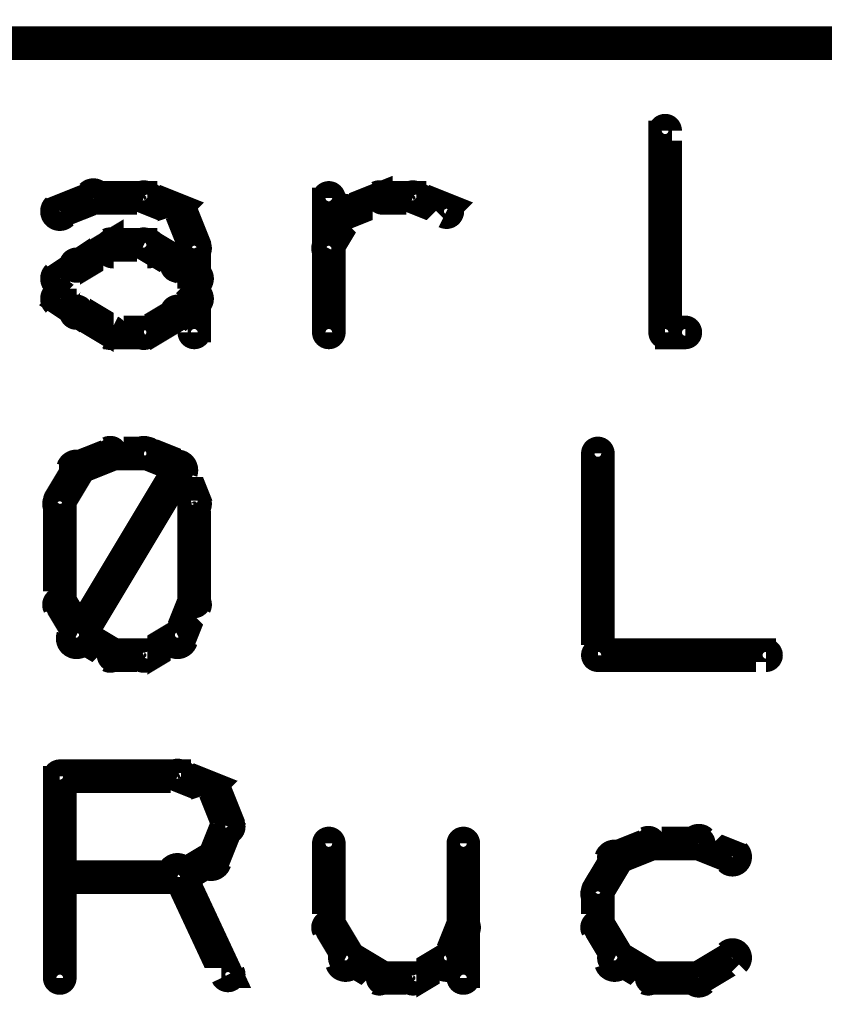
# Model space of a CAD drawing. Extents: x 35 to 575, y 26 to 553.
# Tile 44 of 125: x 178 to 190, y 326 to 340. Entities that reach past the tile are written whole.
import ezdxf

# ---------------------------------------------------------------- set-up
doc = ezdxf.new("R2010")
doc.units = 0
doc.layers.add('DRAWING', color=1, linetype='CONTINUOUS')
doc.layers.add('OUTLINES', color=5, linetype='CONTINUOUS')

msp = doc.modelspace()

# ---------------------------------------------------------------- linework, layer by layer
at = {"layer": 'DRAWING', "color": 2}
msp.add_lwpolyline([(148, 340.1, 0.3, 0.3, 1), (148, 339.8, 0, 0, 0), (148, 340, 0, 0, 0), (148, 340, 0.5, 0.5, 0), (254.5, 340, 0.5, 0.5, 0), (254.5, 340, 0, 0, 0), (254.5, 340, 0.3, 0.3, 0), (254.5, 339.8, 0.3, 0.3, 1), (254.5, 340.1, 0, 0, 0)], format="xyseb", dxfattribs=at)
at = {"layer": 'OUTLINES', "color": 11}
for points in [[(187.9, 335.7, 0.3, 0.3, 1), (188.1, 335.7, 0, 0, 0), (188, 335.7, 0, 0, 0), (188, 335.7, 0.5, 0.5, 0), (188, 338.7, 0.5, 0.5, 0), (188, 338.7, 0, 0, 0), (188, 338.7, 0.3, 0.3, 0), (188.1, 338.7, 0.3, 0.3, 1), (187.9, 338.7, 0, 0, 0)], [(178.9, 337.6, 0.3, 0.3, 1), (179.1, 337.4, 0, 0, 0), (179, 337.5, 0, 0, 0), (179, 337.5, 0.5, 0.5, 0), (179.5, 337.7, 0.5, 0.5, 0), (179.5, 337.7, 0, 0, 0), (179.5, 337.7, 0.3, 0.3, 0), (179.6, 337.6, 0.3, 0.3, 1), (179.4, 337.8, 0, 0, 0)], [(179.5, 337.8, 0.3, 0.3, 1), (179.5, 337.6, 0, 0, 0), (179.5, 337.7, 0, 0, 0), (179.5, 337.7, 0.5, 0.5, 0), (180.3, 337.7, 0.5, 0.5, 0), (180.3, 337.7, 0, 0, 0), (180.3, 337.7, 0.3, 0.3, 0), (180.3, 337.6, 0.3, 0.3, 1), (180.3, 337.8, 0, 0, 0)], [(180.3, 337.8, 0.3, 0.3, 1), (180.2, 337.6, 0, 0, 0), (180.3, 337.7, 0, 0, 0), (180.3, 337.7, 0.5, 0.5, 0), (180.8, 337.5, 0.5, 0.5, 0), (180.8, 337.5, 0, 0, 0), (180.8, 337.5, 0.3, 0.3, 0), (180.7, 337.4, 0.3, 0.3, 1), (180.8, 337.6, 0, 0, 0)], [(182.9, 335.7, 0.3, 0.3, 1), (183.1, 335.7, 0, 0, 0), (183, 335.7, 0, 0, 0), (183, 335.7, 0.5, 0.5, 0), (183, 337.7, 0.5, 0.5, 0), (183, 337.7, 0, 0, 0), (183, 337.7, 0.3, 0.3, 0), (183.1, 337.7, 0.3, 0.3, 1), (182.9, 337.7, 0, 0, 0)], [(183.2, 337.6, 0.3, 0.3, 1), (183.3, 337.4, 0, 0, 0), (183.3, 337.5, 0, 0, 0), (183.3, 337.5, 0.5, 0.5, 0), (183.8, 337.7, 0.5, 0.5, 0), (183.8, 337.7, 0, 0, 0), (183.8, 337.7, 0.3, 0.3, 0), (183.8, 337.6, 0.3, 0.3, 1), (183.7, 337.8, 0, 0, 0)], [(183.8, 337.8, 0.3, 0.3, 1), (183.8, 337.6, 0, 0, 0), (183.8, 337.7, 0, 0, 0), (183.8, 337.7, 0.5, 0.5, 0), (184.3, 337.7, 0.5, 0.5, 0), (184.3, 337.7, 0, 0, 0), (184.3, 337.7, 0.3, 0.3, 0), (184.3, 337.6, 0.3, 0.3, 1), (184.3, 337.8, 0, 0, 0)], [(184.3, 337.8, 0.3, 0.3, 1), (184.2, 337.6, 0, 0, 0), (184.3, 337.7, 0, 0, 0), (184.3, 337.7, 0.5, 0.5, 0), (184.8, 337.5, 0.5, 0.5, 0), (184.8, 337.5, 0, 0, 0), (184.8, 337.5, 0.3, 0.3, 0), (184.7, 337.4, 0.3, 0.3, 1), (184.8, 337.6, 0, 0, 0)], [(180.9, 337.5, 0.3, 0.3, 1), (180.6, 337.4, 0, 0, 0), (180.8, 337.5, 0, 0, 0), (180.8, 337.5, 0.5, 0.5, 0), (181, 337, 0.5, 0.5, 0), (181, 337, 0, 0, 0), (181, 337, 0.3, 0.3, 0), (180.9, 336.9, 0.3, 0.3, 1), (181.1, 337, 0, 0, 0)], [(182.9, 337, 0.3, 0.3, 1), (183.1, 336.9, 0, 0, 0), (183, 337, 0, 0, 0), (183, 337, 0.5, 0.5, 0), (183.3, 337.5, 0.5, 0.5, 0), (183.3, 337.5, 0, 0, 0), (183.3, 337.5, 0.3, 0.3, 0), (183.4, 337.4, 0.3, 0.3, 1), (183.1, 337.5, 0, 0, 0)], [(179.2, 336.8, 0.3, 0.3, 1), (179.3, 336.6, 0, 0, 0), (179.3, 336.7, 0, 0, 0), (179.3, 336.7, 0.5, 0.5, 0), (179.8, 337, 0.5, 0.5, 0), (179.8, 337, 0, 0, 0), (179.8, 337, 0.3, 0.3, 0), (179.8, 336.9, 0.3, 0.3, 1), (179.7, 337.1, 0, 0, 0)], [(179.8, 337.1, 0.3, 0.3, 1), (179.8, 336.8, 0, 0, 0), (179.8, 337, 0, 0, 0), (179.8, 337, 0.5, 0.5, 0), (180.3, 337, 0.5, 0.5, 0), (180.3, 337, 0, 0, 0), (180.3, 337, 0.3, 0.3, 0), (180.3, 336.8, 0.3, 0.3, 1), (180.3, 337.1, 0, 0, 0)], [(180.3, 337.1, 0.3, 0.3, 1), (180.2, 336.9, 0, 0, 0), (180.3, 337, 0, 0, 0), (180.3, 337, 0.5, 0.5, 0), (180.8, 336.7, 0.5, 0.5, 0), (180.8, 336.7, 0, 0, 0), (180.8, 336.7, 0.3, 0.3, 0), (180.7, 336.6, 0.3, 0.3, 1), (180.8, 336.8, 0, 0, 0)], [(181.1, 337, 0.3, 0.3, 1), (180.9, 337, 0, 0, 0), (181, 337, 0, 0, 0), (181, 337, 0.5, 0.5, 0), (181, 336.2, 0.5, 0.5, 0), (181, 336.2, 0, 0, 0), (181, 336.2, 0.3, 0.3, 0), (180.9, 336.2, 0.3, 0.3, 1), (181.1, 336.2, 0, 0, 0)], [(178.9, 336.6, 0.3, 0.3, 1), (179.1, 336.4, 0, 0, 0), (179, 336.5, 0, 0, 0), (179, 336.5, 0.5, 0.5, 0), (179.3, 336.7, 0.5, 0.5, 0), (179.3, 336.7, 0, 0, 0), (179.3, 336.7, 0.3, 0.3, 0), (179.3, 336.6, 0.3, 0.3, 1), (179.2, 336.8, 0, 0, 0)], [(180.8, 336.8, 0.3, 0.3, 1), (180.7, 336.6, 0, 0, 0), (180.8, 336.7, 0, 0, 0), (180.8, 336.7, 0.5, 0.5, 0), (181, 336.5, 0.5, 0.5, 0), (181, 336.5, 0, 0, 0), (181, 336.5, 0.3, 0.3, 0), (180.9, 336.4, 0.3, 0.3, 1), (181.1, 336.6, 0, 0, 0)], [(178.9, 336.2, 0.3, 0.3, 1), (179.1, 336.2, 0, 0, 0), (179, 336.2, 0, 0, 0), (179, 336.2, 0.5, 0.5, 0), (179, 336.5, 0.5, 0.5, 0), (179, 336.5, 0, 0, 0), (179, 336.5, 0.3, 0.3, 0), (179.1, 336.5, 0.3, 0.3, 1), (178.9, 336.5, 0, 0, 0)], [(179.2, 335.9, 0.3, 0.3, 1), (179.3, 336.1, 0, 0, 0), (179.3, 336, 0, 0, 0), (179.3, 336, 0.5, 0.5, 0), (179, 336.2, 0.5, 0.5, 0), (179, 336.2, 0, 0, 0), (179, 336.2, 0.3, 0.3, 0), (179.1, 336.3, 0.3, 0.3, 1), (178.9, 336.1, 0, 0, 0)], [(181.1, 336.1, 0.3, 0.3, 1), (180.9, 336.3, 0, 0, 0), (181, 336.2, 0, 0, 0), (181, 336.2, 0.5, 0.5, 0), (180.8, 336, 0.5, 0.5, 0), (180.8, 336, 0, 0, 0), (180.8, 336, 0.3, 0.3, 0), (180.7, 336.1, 0.3, 0.3, 1), (180.8, 335.9, 0, 0, 0)], [(181.1, 336.2, 0.3, 0.3, 1), (180.9, 336.2, 0, 0, 0), (181, 336.2, 0, 0, 0), (181, 336.2, 0.5, 0.5, 0), (181, 335.7, 0.5, 0.5, 0), (181, 335.7, 0, 0, 0), (181, 335.7, 0.3, 0.3, 0), (180.9, 335.7, 0.3, 0.3, 1), (181.1, 335.7, 0, 0, 0)], [(179.7, 335.6, 0.3, 0.3, 1), (179.8, 335.8, 0, 0, 0), (179.8, 335.7, 0, 0, 0), (179.8, 335.7, 0.5, 0.5, 0), (179.3, 336, 0.5, 0.5, 0), (179.3, 336, 0, 0, 0), (179.3, 336, 0.3, 0.3, 0), (179.3, 336.1, 0.3, 0.3, 1), (179.2, 335.9, 0, 0, 0)], [(180.8, 335.9, 0.3, 0.3, 1), (180.7, 336.1, 0, 0, 0), (180.8, 336, 0, 0, 0), (180.8, 336, 0.5, 0.5, 0), (180.3, 335.7, 0.5, 0.5, 0), (180.3, 335.7, 0, 0, 0), (180.3, 335.7, 0.3, 0.3, 0), (180.2, 335.8, 0.3, 0.3, 1), (180.3, 335.6, 0, 0, 0)], [(180.3, 335.6, 0.3, 0.3, 1), (180.3, 335.8, 0, 0, 0), (180.3, 335.7, 0, 0, 0), (180.3, 335.7, 0.5, 0.5, 0), (179.8, 335.7, 0.5, 0.5, 0), (179.8, 335.7, 0, 0, 0), (179.8, 335.7, 0.3, 0.3, 0), (179.8, 335.8, 0.3, 0.3, 1), (179.8, 335.6, 0, 0, 0)], [(188.3, 335.6, 0.3, 0.3, 1), (188.3, 335.8, 0, 0, 0), (188.3, 335.7, 0, 0, 0), (188.3, 335.7, 0.5, 0.5, 0), (188, 335.7, 0.5, 0.5, 0), (188, 335.7, 0, 0, 0), (188, 335.7, 0.3, 0.3, 0), (188, 335.8, 0.3, 0.3, 1), (188, 335.6, 0, 0, 0)], [(179.8, 333.8, 0.3, 0.3, 1), (179.7, 334, 0, 0, 0), (179.8, 333.9, 0, 0, 0), (179.8, 333.9, 0.5, 0.5, 0), (179.3, 333.7, 0.5, 0.5, 0), (179.3, 333.7, 0, 0, 0), (179.3, 333.7, 0.3, 0.3, 0), (179.2, 333.8, 0.3, 0.3, 1), (179.3, 333.6, 0, 0, 0)], [(180.3, 333.8, 0.3, 0.3, 1), (180.3, 334, 0, 0, 0), (180.3, 333.9, 0, 0, 0), (180.3, 333.9, 0.5, 0.5, 0), (179.8, 333.9, 0.5, 0.5, 0), (179.8, 333.9, 0, 0, 0), (179.8, 333.9, 0.3, 0.3, 0), (179.8, 334, 0.3, 0.3, 1), (179.8, 333.8, 0, 0, 0)], [(180.7, 333.6, 0.3, 0.3, 1), (180.8, 333.8, 0, 0, 0), (180.8, 333.7, 0, 0, 0), (180.8, 333.7, 0.5, 0.5, 0), (180.3, 333.9, 0.5, 0.5, 0), (180.3, 333.9, 0, 0, 0), (180.3, 333.9, 0.3, 0.3, 0), (180.3, 334, 0.3, 0.3, 1), (180.2, 333.8, 0, 0, 0)], [(187.1, 333.9, 0.3, 0.3, 1), (186.9, 333.9, 0, 0, 0), (187, 333.9, 0, 0, 0), (187, 333.9, 0.5, 0.5, 0), (187, 330.9, 0.5, 0.5, 0), (187, 330.9, 0, 0, 0), (187, 330.9, 0.3, 0.3, 0), (186.9, 330.9, 0.3, 0.3, 1), (187.1, 330.9, 0, 0, 0)], [(179.4, 333.6, 0.3, 0.3, 1), (179.1, 333.7, 0, 0, 0), (179.3, 333.7, 0, 0, 0), (179.3, 333.7, 0.5, 0.5, 0), (179, 333.2, 0.5, 0.5, 0), (179, 333.2, 0, 0, 0), (179, 333.2, 0.3, 0.3, 0), (178.9, 333.2, 0.3, 0.3, 1), (179.1, 333.1, 0, 0, 0)], [(179.1, 331.2, 0.3, 0.3, 1), (179.4, 331.1, 0, 0, 0), (179.3, 331.2, 0, 0, 0), (179.3, 331.2, 0.5, 0.5, 0), (180.8, 333.7, 0.5, 0.5, 0), (180.8, 333.7, 0, 0, 0), (180.8, 333.7, 0.3, 0.3, 0), (180.9, 333.6, 0.3, 0.3, 1), (180.6, 333.7, 0, 0, 0)], [(180.9, 333.1, 0.3, 0.3, 1), (181.1, 333.2, 0, 0, 0), (181, 333.2, 0, 0, 0), (181, 333.2, 0.5, 0.5, 0), (180.8, 333.7, 0.5, 0.5, 0), (180.8, 333.7, 0, 0, 0), (180.8, 333.7, 0.3, 0.3, 0), (180.9, 333.7, 0.3, 0.3, 1), (180.6, 333.6, 0, 0, 0)], [(179.1, 333.2, 0.3, 0.3, 1), (178.9, 333.2, 0, 0, 0), (179, 333.2, 0, 0, 0), (179, 333.2, 0.5, 0.5, 0), (179, 331.7, 0.5, 0.5, 0), (179, 331.7, 0, 0, 0), (179, 331.7, 0.3, 0.3, 0), (178.9, 331.7, 0.3, 0.3, 1), (179.1, 331.7, 0, 0, 0)], [(180.9, 331.7, 0.3, 0.3, 1), (181.1, 331.7, 0, 0, 0), (181, 331.7, 0, 0, 0), (181, 331.7, 0.5, 0.5, 0), (181, 333.2, 0.5, 0.5, 0), (181, 333.2, 0, 0, 0), (181, 333.2, 0.3, 0.3, 0), (181.1, 333.2, 0.3, 0.3, 1), (180.9, 333.2, 0, 0, 0)], [(179.1, 331.7, 0.3, 0.3, 1), (178.9, 331.6, 0, 0, 0), (179, 331.7, 0, 0, 0), (179, 331.7, 0.5, 0.5, 0), (179.3, 331.2, 0.5, 0.5, 0), (179.3, 331.2, 0, 0, 0), (179.3, 331.2, 0.3, 0.3, 0), (179.1, 331.1, 0.3, 0.3, 1), (179.4, 331.2, 0, 0, 0)], [(180.6, 331.2, 0.3, 0.3, 1), (180.9, 331.1, 0, 0, 0), (180.8, 331.2, 0, 0, 0), (180.8, 331.2, 0.5, 0.5, 0), (181, 331.7, 0.5, 0.5, 0), (181, 331.7, 0, 0, 0), (181, 331.7, 0.3, 0.3, 0), (181.1, 331.6, 0.3, 0.3, 1), (180.9, 331.7, 0, 0, 0)], [(179.3, 331.3, 0.3, 0.3, 1), (179.2, 331.1, 0, 0, 0), (179.3, 331.2, 0, 0, 0), (179.3, 331.2, 0.5, 0.5, 0), (179.8, 330.9, 0.5, 0.5, 0), (179.8, 330.9, 0, 0, 0), (179.8, 330.9, 0.3, 0.3, 0), (179.7, 330.8, 0.3, 0.3, 1), (179.8, 331, 0, 0, 0)], [(180.2, 331, 0.3, 0.3, 1), (180.3, 330.8, 0, 0, 0), (180.3, 330.9, 0, 0, 0), (180.3, 330.9, 0.5, 0.5, 0), (180.8, 331.2, 0.5, 0.5, 0), (180.8, 331.2, 0, 0, 0), (180.8, 331.2, 0.3, 0.3, 0), (180.8, 331.1, 0.3, 0.3, 1), (180.7, 331.3, 0, 0, 0)], [(179.8, 331, 0.3, 0.3, 1), (179.8, 330.8, 0, 0, 0), (179.8, 330.9, 0, 0, 0), (179.8, 330.9, 0.5, 0.5, 0), (180.3, 330.9, 0.5, 0.5, 0), (180.3, 330.9, 0, 0, 0), (180.3, 330.9, 0.3, 0.3, 0), (180.3, 330.8, 0.3, 0.3, 1), (180.3, 331, 0, 0, 0)], [(187, 331, 0.3, 0.3, 1), (187, 330.8, 0, 0, 0), (187, 330.9, 0, 0, 0), (187, 330.9, 0.5, 0.5, 0), (189.5, 330.9, 0.5, 0.5, 0), (189.5, 330.9, 0, 0, 0), (189.5, 330.9, 0.3, 0.3, 0), (189.5, 330.8, 0.3, 0.3, 1), (189.5, 331, 0, 0, 0)], [(178.9, 326.1, 0.3, 0.3, 1), (179.1, 326.1, 0, 0, 0), (179, 326.1, 0, 0, 0), (179, 326.1, 0.5, 0.5, 0), (179, 329.1, 0.5, 0.5, 0), (179, 329.1, 0, 0, 0), (179, 329.1, 0.3, 0.3, 0), (179.1, 329.1, 0.3, 0.3, 1), (178.9, 329.1, 0, 0, 0)], [(179, 329.2, 0.3, 0.3, 1), (179, 329, 0, 0, 0), (179, 329.1, 0, 0, 0), (179, 329.1, 0.5, 0.5, 0), (180.8, 329.1, 0.5, 0.5, 0), (180.8, 329.1, 0, 0, 0), (180.8, 329.1, 0.3, 0.3, 0), (180.8, 329, 0.3, 0.3, 1), (180.8, 329.2, 0, 0, 0)], [(180.8, 329.2, 0.3, 0.3, 1), (180.7, 329, 0, 0, 0), (180.8, 329.1, 0, 0, 0), (180.8, 329.1, 0.5, 0.5, 0), (181.3, 328.9, 0.5, 0.5, 0), (181.3, 328.9, 0, 0, 0), (181.3, 328.9, 0.3, 0.3, 0), (181.2, 328.8, 0.3, 0.3, 1), (181.3, 329, 0, 0, 0)], [(183.5, 329.1, 0.3, 0.3, 1), (183.5, 329.1, 0, 0, 0), (183.5, 329.1, 0, 0, 0), (183.5, 329.1, 0.5, 0.5, 0), (183.5, 329.1, 0.5, 0.5, 0), (183.5, 329.1, 0, 0, 0), (183.5, 329.1, 0.3, 0.3, 0), (183.5, 329.1, 0.3, 0.3, 1), (183.5, 329.1, 0, 0, 0)], [(184.5, 329.1, 0.3, 0.3, 1), (184.5, 329.1, 0, 0, 0), (184.5, 329.1, 0, 0, 0), (184.5, 329.1, 0.5, 0.5, 0), (184.5, 329.1, 0.5, 0.5, 0), (184.5, 329.1, 0, 0, 0), (184.5, 329.1, 0.3, 0.3, 0), (184.5, 329.1, 0.3, 0.3, 1), (184.5, 329.1, 0, 0, 0)], [(181.4, 328.9, 0.3, 0.3, 1), (181.1, 328.8, 0, 0, 0), (181.3, 328.9, 0, 0, 0), (181.3, 328.9, 0.5, 0.5, 0), (181.5, 328.4, 0.5, 0.5, 0), (181.5, 328.4, 0, 0, 0), (181.5, 328.4, 0.3, 0.3, 0), (181.4, 328.3, 0.3, 0.3, 1), (181.6, 328.4, 0, 0, 0)], [(181.6, 328.3, 0.3, 0.3, 1), (181.4, 328.4, 0, 0, 0), (181.5, 328.4, 0, 0, 0), (181.5, 328.4, 0.5, 0.5, 0), (181.3, 327.9, 0.5, 0.5, 0), (181.3, 327.9, 0, 0, 0), (181.3, 327.9, 0.3, 0.3, 0), (181.1, 327.9, 0.3, 0.3, 1), (181.4, 327.8, 0, 0, 0)], [(183.1, 328.1, 0.3, 0.3, 1), (182.9, 328.1, 0, 0, 0), (183, 328.1, 0, 0, 0), (183, 328.1, 0.5, 0.5, 0), (183, 326.9, 0.5, 0.5, 0), (183, 326.9, 0, 0, 0), (183, 326.9, 0.3, 0.3, 0), (182.9, 326.9, 0.3, 0.3, 1), (183.1, 326.9, 0, 0, 0)], [(185.1, 328.1, 0.3, 0.3, 1), (184.9, 328.1, 0, 0, 0), (185, 328.1, 0, 0, 0), (185, 328.1, 0.5, 0.5, 0), (185, 326.1, 0.5, 0.5, 0), (185, 326.1, 0, 0, 0), (185, 326.1, 0.3, 0.3, 0), (184.9, 326.1, 0.3, 0.3, 1), (185.1, 326.1, 0, 0, 0)], [(187.8, 328, 0.3, 0.3, 1), (187.7, 328.2, 0, 0, 0), (187.8, 328.1, 0, 0, 0), (187.8, 328.1, 0.5, 0.5, 0), (187.3, 327.9, 0.5, 0.5, 0), (187.3, 327.9, 0, 0, 0), (187.3, 327.9, 0.3, 0.3, 0), (187.2, 328, 0.3, 0.3, 1), (187.3, 327.8, 0, 0, 0)], [(188.5, 328, 0.3, 0.3, 1), (188.5, 328.2, 0, 0, 0), (188.5, 328.1, 0, 0, 0), (188.5, 328.1, 0.5, 0.5, 0), (187.8, 328.1, 0.5, 0.5, 0), (187.8, 328.1, 0, 0, 0), (187.8, 328.1, 0.3, 0.3, 0), (187.8, 328.2, 0.3, 0.3, 1), (187.8, 328, 0, 0, 0)], [(188.9, 327.8, 0.3, 0.3, 1), (189.1, 328, 0, 0, 0), (189, 327.9, 0, 0, 0), (189, 327.9, 0.5, 0.5, 0), (188.5, 328.1, 0.5, 0.5, 0), (188.5, 328.1, 0, 0, 0), (188.5, 328.1, 0.3, 0.3, 0), (188.6, 328.2, 0.3, 0.3, 1), (188.4, 328, 0, 0, 0)], [(181.3, 327.8, 0.3, 0.3, 1), (181.2, 328, 0, 0, 0), (181.3, 327.9, 0, 0, 0), (181.3, 327.9, 0.5, 0.5, 0), (180.8, 327.6, 0.5, 0.5, 0), (180.8, 327.6, 0, 0, 0), (180.8, 327.6, 0.3, 0.3, 0), (180.7, 327.7, 0.3, 0.3, 1), (180.8, 327.5, 0, 0, 0)], [(187.4, 327.8, 0.3, 0.3, 1), (187.1, 327.9, 0, 0, 0), (187.3, 327.9, 0, 0, 0), (187.3, 327.9, 0.5, 0.5, 0), (187, 327.4, 0.5, 0.5, 0), (187, 327.4, 0, 0, 0), (187, 327.4, 0.3, 0.3, 0), (186.9, 327.4, 0.3, 0.3, 1), (187.1, 327.3, 0, 0, 0)], [(180.9, 327.7, 0.3, 0.3, 1), (180.6, 327.6, 0, 0, 0), (180.8, 327.6, 0, 0, 0), (180.8, 327.6, 0.5, 0.5, 0), (181.5, 326.1, 0.5, 0.5, 0), (181.5, 326.1, 0, 0, 0), (181.5, 326.1, 0.3, 0.3, 0), (181.4, 326.1, 0.3, 0.3, 1), (181.6, 326.2, 0, 0, 0)], [(180.8, 327.5, 0.3, 0.3, 1), (180.8, 327.7, 0, 0, 0), (180.8, 327.6, 0, 0, 0), (180.8, 327.6, 0.5, 0.5, 0), (179, 327.6, 0.5, 0.5, 0), (179, 327.6, 0, 0, 0), (179, 327.6, 0.3, 0.3, 0), (179, 327.7, 0.3, 0.3, 1), (179, 327.5, 0, 0, 0)], [(187.1, 327.4, 0.3, 0.3, 1), (186.9, 327.4, 0, 0, 0), (187, 327.4, 0, 0, 0), (187, 327.4, 0.5, 0.5, 0), (187, 326.9, 0.5, 0.5, 0), (187, 326.9, 0, 0, 0), (187, 326.9, 0.3, 0.3, 0), (186.9, 326.9, 0.3, 0.3, 1), (187.1, 326.9, 0, 0, 0)], [(184.6, 326.4, 0.3, 0.3, 1), (184.9, 326.3, 0, 0, 0), (184.8, 326.4, 0, 0, 0), (184.8, 326.4, 0.5, 0.5, 0), (185, 326.9, 0.5, 0.5, 0), (185, 326.9, 0, 0, 0), (185, 326.9, 0.3, 0.3, 0), (185.1, 326.8, 0.3, 0.3, 1), (184.9, 326.9, 0, 0, 0)], [(183.1, 326.9, 0.3, 0.3, 1), (182.9, 326.8, 0, 0, 0), (183, 326.9, 0, 0, 0), (183, 326.9, 0.5, 0.5, 0), (183.3, 326.4, 0.5, 0.5, 0), (183.3, 326.4, 0, 0, 0), (183.3, 326.4, 0.3, 0.3, 0), (183.1, 326.3, 0.3, 0.3, 1), (183.4, 326.4, 0, 0, 0)], [(187.1, 326.9, 0.3, 0.3, 1), (186.9, 326.8, 0, 0, 0), (187, 326.9, 0, 0, 0), (187, 326.9, 0.5, 0.5, 0), (187.3, 326.4, 0.5, 0.5, 0), (187.3, 326.4, 0, 0, 0), (187.3, 326.4, 0.3, 0.3, 0), (187.1, 326.3, 0.3, 0.3, 1), (187.4, 326.4, 0, 0, 0)], [(183.3, 326.5, 0.3, 0.3, 1), (183.2, 326.3, 0, 0, 0), (183.3, 326.4, 0, 0, 0), (183.3, 326.4, 0.5, 0.5, 0), (183.8, 326.1, 0.5, 0.5, 0), (183.8, 326.1, 0, 0, 0), (183.8, 326.1, 0.3, 0.3, 0), (183.7, 326, 0.3, 0.3, 1), (183.8, 326.2, 0, 0, 0)], [(184.2, 326.2, 0.3, 0.3, 1), (184.3, 326, 0, 0, 0), (184.3, 326.1, 0, 0, 0), (184.3, 326.1, 0.5, 0.5, 0), (184.8, 326.4, 0.5, 0.5, 0), (184.8, 326.4, 0, 0, 0), (184.8, 326.4, 0.3, 0.3, 0), (184.8, 326.3, 0.3, 0.3, 1), (184.7, 326.5, 0, 0, 0)], [(187.3, 326.5, 0.3, 0.3, 1), (187.2, 326.3, 0, 0, 0), (187.3, 326.4, 0, 0, 0), (187.3, 326.4, 0.5, 0.5, 0), (187.8, 326.1, 0.5, 0.5, 0), (187.8, 326.1, 0, 0, 0), (187.8, 326.1, 0.3, 0.3, 0), (187.7, 326, 0.3, 0.3, 1), (187.8, 326.2, 0, 0, 0)], [(188.4, 326.2, 0.3, 0.3, 1), (188.6, 326, 0, 0, 0), (188.5, 326.1, 0, 0, 0), (188.5, 326.1, 0.5, 0.5, 0), (189, 326.4, 0.5, 0.5, 0), (189, 326.4, 0, 0, 0), (189, 326.4, 0.3, 0.3, 0), (189.1, 326.3, 0.3, 0.3, 1), (188.9, 326.5, 0, 0, 0)], [(183.8, 326.2, 0.3, 0.3, 1), (183.8, 326, 0, 0, 0), (183.8, 326.1, 0, 0, 0), (183.8, 326.1, 0.5, 0.5, 0), (184.3, 326.1, 0.5, 0.5, 0), (184.3, 326.1, 0, 0, 0), (184.3, 326.1, 0.3, 0.3, 0), (184.3, 326, 0.3, 0.3, 1), (184.3, 326.2, 0, 0, 0)], [(187.8, 326.2, 0.3, 0.3, 1), (187.8, 326, 0, 0, 0), (187.8, 326.1, 0, 0, 0), (187.8, 326.1, 0.5, 0.5, 0), (188.5, 326.1, 0.5, 0.5, 0), (188.5, 326.1, 0, 0, 0), (188.5, 326.1, 0.3, 0.3, 0), (188.5, 326, 0.3, 0.3, 1), (188.5, 326.2, 0, 0, 0)]]:
    msp.add_lwpolyline(points, format="xyseb", dxfattribs=at)

doc.saveas('drawing.dxf')
